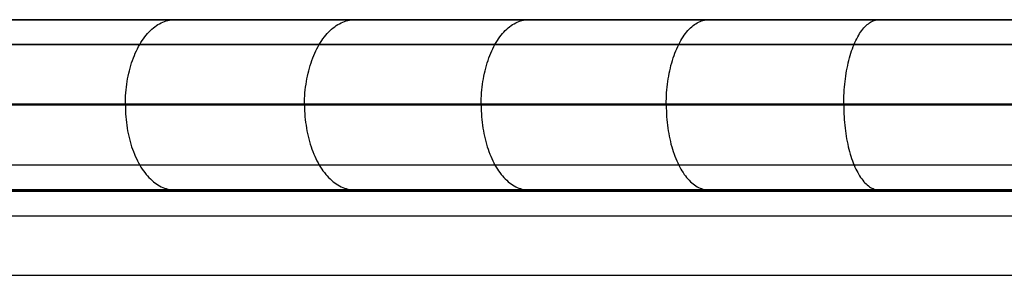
# Model space of a CAD drawing. Header units: millimetres. Extents: x 4627 to 5374, y -356 to 20.
# Tile 24 of 44: x 5027 to 5143, y -10 to 20. Entities that reach past the tile are written whole.
import ezdxf

# ---------------------------------------------------------------- set-up
doc = ezdxf.new("R2010")
doc.units = ezdxf.units.MM
for name, color, linetype, true_color in [('Slope storage bench', 7, 'Continuous', 0x000000), ('Slope storage bench$back', 7, 'Continuous', 0x000000), ('Slope storage bench$Lid', 7, 'Continuous', 0x000000)]:
    doc.layers.add(name, color=color, linetype=linetype, true_color=true_color)

msp = doc.modelspace()

# ---------------------------------------------------------------- linework, layer by layer
at = {"layer": 'Slope storage bench'}
for p, q in [((4712.7, 20, -150), (5292.25, 20, -150)), ((4714.11, 20, -290.1), (5290.83, 20, -290.1)), ((4722.8, 20), (5282.15, 20)), ((4714.11, 17.1, -297.1), (5290.83, 17.1, -297.1)), ((4714.11, 10.1, -300), (5290.83, 10.1, -300)), ((4722.8, 10), (5282.15, 10)), ((5282.15, 0, -280), (4722.8, 0, -280)), ((4722.8, 0), (5282.15, 0)), ((4722.8, 0, -150), (5282.15, 0, -150))]:
    msp.add_line(p, q, dxfattribs=at)
at = {"layer": 'Slope storage bench$back'}
for p, q in [((4722.8, 20), (5282.15, 20)), ((5029.23, 20, 124.05), (5023.62, 20, 120.61)), ((5034.75, 20, 127.63), (5029.23, 20, 124.05)), ((5045.58, 20, 135.12), (5034.75, 20, 127.63)), ((5044.21, 19.72, 137.03), (5044.4, 19.79, 136.76)), ((5044.4, 19.79, 136.76), (5044.6, 19.86, 136.49)), ((5044.6, 19.86, 136.49), (5044.79, 19.91, 136.22)), ((5044.79, 19.91, 136.22), (5044.99, 19.95, 135.94)), ((5044.99, 19.95, 135.94), (5045.19, 19.98, 135.67)), ((5045.19, 19.98, 135.67), (5045.38, 19.99, 135.39)), ((5045.38, 19.99, 135.39), (5045.58, 20, 135.12)), ((5076.99, 20, 158.05), (5045.58, 20, 135.12)), ((5065.42, 19.72, 152.58), (5065.61, 19.79, 152.32)), ((5065.61, 19.79, 152.32), (5065.81, 19.86, 152.05)), ((5065.81, 19.86, 152.05), (5066.01, 19.91, 151.78)), ((5066.01, 19.91, 151.78), (5066.21, 19.95, 151.51)), ((5066.21, 19.95, 151.51), (5066.41, 19.98, 151.23)), ((5066.41, 19.98, 151.23), (5066.61, 19.99, 150.96)), ((5066.61, 19.99, 150.96), (5066.81, 20, 150.69)), ((5087.3, 20, 165.21), (5076.99, 20, 158.05)), ((5085.98, 19.72, 167.16), (5086.17, 19.79, 166.89)), ((5086.17, 19.79, 166.89), (5086.35, 19.86, 166.61)), ((5086.35, 19.86, 166.61), (5086.54, 19.91, 166.34)), ((5086.54, 19.91, 166.34), (5086.73, 19.95, 166.06)), ((5086.73, 19.95, 166.06), (5086.92, 19.98, 165.78)), ((5086.92, 19.98, 165.78), (5087.11, 19.99, 165.49)), ((5087.11, 19.99, 165.49), (5087.3, 20, 165.21)), ((5097.8, 20, 172.09), (5087.3, 20, 165.21)), ((5103.14, 20, 175.4), (5097.8, 20, 172.09)), ((5108.54, 20, 178.61), (5103.14, 20, 175.4)), ((5107.36, 19.72, 180.64), (5107.52, 19.79, 180.36)), ((5107.52, 19.79, 180.36), (5107.69, 19.86, 180.07)), ((5107.69, 19.86, 180.07), (5107.86, 19.91, 179.78)), ((5107.86, 19.91, 179.78), (5108.03, 19.95, 179.49)), ((5108.03, 19.95, 179.49), (5108.2, 19.98, 179.19)), ((5108.2, 19.98, 179.19), (5108.37, 19.99, 178.9)), ((5108.37, 19.99, 178.9), (5108.54, 20, 178.61)), ((5113.47, 20, 181.4), (5108.54, 20, 178.61)), ((5118.46, 20, 184.09), (5113.47, 20, 181.4)), ((5123.51, 20, 186.67), (5118.46, 20, 184.09)), ((5128.62, 20, 189.11), (5123.51, 20, 186.67)), ((5127.63, 19.72, 191.25), (5127.77, 19.79, 190.95)), ((5127.77, 19.79, 190.95), (5127.91, 19.86, 190.65)), ((5127.91, 19.86, 190.65), (5128.05, 19.91, 190.34)), ((5128.05, 19.91, 190.34), (5128.19, 19.95, 190.04)), ((5128.19, 19.95, 190.04), (5128.34, 19.98, 189.73)), ((5128.34, 19.98, 189.73), (5128.48, 19.99, 189.42)), ((5128.48, 19.99, 189.42), (5128.62, 20, 189.11)), ((5133.8, 20, 191.42), (5128.62, 20, 189.11)), ((5139.05, 20, 193.56), (5133.8, 20, 191.42)), ((5141.7, 20, 194.56), (5139.05, 20, 193.56)), ((5144.37, 20, 195.51), (5141.7, 20, 194.56)), ((5042.58, 18.55, 139.32), (5042.75, 18.72, 139.09)), ((5042.75, 18.72, 139.09), (5042.92, 18.88, 138.84)), ((5042.92, 18.88, 138.84), (5043.1, 19.04, 138.59)), ((5043.1, 19.04, 138.59), (5043.28, 19.18, 138.34)), ((5043.28, 19.18, 138.34), (5043.46, 19.31, 138.09)), ((5043.46, 19.31, 138.09), (5043.64, 19.43, 137.83)), ((5043.64, 19.43, 137.83), (5043.83, 19.53, 137.57)), ((5043.83, 19.53, 137.57), (5044.02, 19.63, 137.3)), ((5044.02, 19.63, 137.3), (5044.21, 19.72, 137.03)), ((5063.75, 18.55, 154.85), (5063.92, 18.72, 154.62)), ((5063.92, 18.72, 154.62), (5064.1, 18.88, 154.37)), ((5064.1, 18.88, 154.37), (5064.28, 19.04, 154.13)), ((5064.28, 19.04, 154.13), (5064.47, 19.18, 153.88)), ((5064.47, 19.18, 153.88), (5064.65, 19.31, 153.63)), ((5064.65, 19.31, 153.63), (5064.84, 19.43, 153.37)), ((5064.84, 19.43, 153.37), (5065.03, 19.53, 153.11)), ((5065.03, 19.53, 153.11), (5065.22, 19.63, 152.85)), ((5065.22, 19.63, 152.85), (5065.42, 19.72, 152.58)), ((5084.41, 18.55, 169.5), (5084.57, 18.72, 169.25)), ((5084.57, 18.72, 169.25), (5084.74, 18.88, 169.01)), ((5084.74, 18.88, 169.01), (5084.91, 19.04, 168.75)), ((5084.91, 19.04, 168.75), (5085.08, 19.18, 168.5)), ((5085.08, 19.18, 168.5), (5085.26, 19.31, 168.24)), ((5085.26, 19.31, 168.24), (5085.43, 19.43, 167.97)), ((5085.43, 19.43, 167.97), (5085.61, 19.53, 167.71)), ((5085.61, 19.53, 167.71), (5085.8, 19.63, 167.44)), ((5085.8, 19.63, 167.44), (5085.98, 19.72, 167.16)), ((5105.94, 18.55, 183.08), (5106.09, 18.72, 182.82)), ((5106.09, 18.72, 182.82), (5106.24, 18.88, 182.57)), ((5106.24, 18.88, 182.57), (5106.39, 19.04, 182.3)), ((5106.39, 19.04, 182.3), (5106.55, 19.18, 182.03)), ((5106.55, 19.18, 182.03), (5106.71, 19.31, 181.76)), ((5106.71, 19.31, 181.76), (5106.87, 19.43, 181.49)), ((5106.87, 19.43, 181.49), (5107.03, 19.53, 181.21)), ((5107.03, 19.53, 181.21), (5107.19, 19.63, 180.93)), ((5107.19, 19.63, 180.93), (5107.36, 19.72, 180.64)), ((5126.45, 18.55, 193.81), (5126.58, 18.72, 193.54)), ((5126.58, 18.72, 193.54), (5126.7, 18.88, 193.27)), ((5126.7, 18.88, 193.27), (5126.83, 19.04, 192.99)), ((5126.83, 19.04, 192.99), (5126.96, 19.18, 192.71)), ((5126.96, 19.18, 192.71), (5127.09, 19.31, 192.43)), ((5127.09, 19.31, 192.43), (5127.22, 19.43, 192.14)), ((5127.22, 19.43, 192.14), (5127.36, 19.53, 191.85)), ((5127.36, 19.53, 191.85), (5127.5, 19.63, 191.55)), ((5127.5, 19.63, 191.55), (5127.63, 19.72, 191.25)), ((5041.64, 17.32, 140.64), (5041.78, 17.55, 140.44)), ((5041.78, 17.55, 140.44), (5041.93, 17.77, 140.23)), ((5041.93, 17.77, 140.23), (5042.09, 17.98, 140.01)), ((5042.09, 17.98, 140.01), (5042.25, 18.18, 139.79)), ((5042.25, 18.18, 139.79), (5042.41, 18.37, 139.56)), ((5042.41, 18.37, 139.56), (5042.58, 18.55, 139.32)), ((5062.79, 17.32, 156.16), (5062.94, 17.55, 155.96)), ((5062.94, 17.55, 155.96), (5063.09, 17.77, 155.75)), ((5063.09, 17.77, 155.75), (5063.25, 17.98, 155.53)), ((5063.25, 17.98, 155.53), (5063.41, 18.18, 155.31)), ((5063.41, 18.18, 155.31), (5063.58, 18.37, 155.08)), ((5063.58, 18.37, 155.08), (5063.75, 18.55, 154.85)), ((5083.5, 17.32, 170.84), (5083.64, 17.55, 170.63)), ((5083.64, 17.55, 170.63), (5083.78, 17.77, 170.42)), ((5083.78, 17.77, 170.42), (5083.93, 17.98, 170.19)), ((5083.93, 17.98, 170.19), (5084.09, 18.18, 169.97)), ((5084.09, 18.18, 169.97), (5084.24, 18.37, 169.73)), ((5084.24, 18.37, 169.73), (5084.41, 18.55, 169.5)), ((5105.13, 17.32, 184.48), (5105.26, 17.55, 184.26)), ((5105.26, 17.55, 184.26), (5105.39, 17.77, 184.04)), ((5105.39, 17.77, 184.04), (5105.52, 17.98, 183.81)), ((5105.52, 17.98, 183.81), (5105.66, 18.18, 183.57)), ((5105.66, 18.18, 183.57), (5105.8, 18.37, 183.33)), ((5105.8, 18.37, 183.33), (5105.94, 18.55, 183.08)), ((5125.77, 17.32, 195.28), (5125.88, 17.55, 195.05)), ((5125.88, 17.55, 195.05), (5125.99, 17.77, 194.82)), ((5125.99, 17.77, 194.82), (5126.1, 17.98, 194.57)), ((5126.1, 17.98, 194.57), (5126.22, 18.18, 194.32)), ((5126.22, 18.18, 194.32), (5126.33, 18.37, 194.07)), ((5126.33, 18.37, 194.07), (5126.45, 18.55, 193.81)), ((5030.85, 17.09, 133.49), (5025.47, 17.09, 130)), ((5041.49, 17.09, 140.84), (5030.85, 17.09, 133.49)), ((5040.97, 16.06, 141.57), (5041.1, 16.33, 141.4)), ((5041.1, 16.33, 141.4), (5041.22, 16.59, 141.22)), ((5041.22, 16.59, 141.22), (5041.36, 16.84, 141.04)), ((5041.36, 16.84, 141.04), (5041.49, 17.09, 140.84)), ((5041.49, 17.09, 140.84), (5041.64, 17.32, 140.64)), ((5072.91, 17.09, 163.78), (5041.49, 17.09, 140.84)), ((5062.12, 16.06, 157.07), (5062.24, 16.33, 156.91)), ((5062.24, 16.33, 156.91), (5062.37, 16.59, 156.73)), ((5062.37, 16.59, 156.73), (5062.51, 16.84, 156.55)), ((5062.51, 16.84, 156.55), (5062.65, 17.09, 156.36)), ((5062.65, 17.09, 156.36), (5062.79, 17.32, 156.16)), ((5083.36, 17.09, 171.04), (5072.91, 17.09, 163.78)), ((5082.86, 16.06, 171.78), (5082.98, 16.33, 171.61)), ((5082.98, 16.33, 171.61), (5083.1, 16.59, 171.43)), ((5083.1, 16.59, 171.43), (5083.23, 16.84, 171.24)), ((5083.23, 16.84, 171.24), (5083.36, 17.09, 171.04)), ((5083.36, 17.09, 171.04), (5083.5, 17.32, 170.84)), ((5094.05, 17.09, 178.04), (5083.36, 17.09, 171.04)), ((5099.49, 17.09, 181.41), (5094.05, 17.09, 178.04)), ((5105.01, 17.09, 184.69), (5099.49, 17.09, 181.41)), ((5104.56, 16.06, 185.46), (5104.66, 16.33, 185.28)), ((5104.66, 16.33, 185.28), (5104.77, 16.59, 185.09)), ((5104.77, 16.59, 185.09), (5104.89, 16.84, 184.9)), ((5104.89, 16.84, 184.9), (5105.01, 17.09, 184.69)), ((5105.01, 17.09, 184.69), (5105.13, 17.32, 184.48)), ((5110.06, 17.09, 187.56), (5105.01, 17.09, 184.69)), ((5115.19, 17.09, 190.32), (5110.06, 17.09, 187.56)), ((5120.39, 17.09, 192.98), (5115.19, 17.09, 190.32)), ((5125.67, 17.09, 195.5), (5120.39, 17.09, 192.98)), ((5125.3, 16.06, 196.31), (5125.39, 16.33, 196.12)), ((5125.39, 16.33, 196.12), (5125.48, 16.59, 195.92)), ((5125.48, 16.59, 195.92), (5125.57, 16.84, 195.72)), ((5125.57, 16.84, 195.72), (5125.67, 17.09, 195.5)), ((5125.67, 17.09, 195.5), (5125.77, 17.32, 195.28)), ((5131.04, 17.09, 197.89), (5125.67, 17.09, 195.5)), ((5136.5, 17.09, 200.11), (5131.04, 17.09, 197.89)), ((5139.27, 17.09, 201.16), (5136.5, 17.09, 200.11)), ((5142.06, 17.09, 202.16), (5139.27, 17.09, 201.16)), ((5144.87, 17.09, 203.11), (5142.06, 17.09, 202.16)), ((5040.54, 14.93, 142.18), (5040.64, 15.22, 142.04)), ((5040.64, 15.22, 142.04), (5040.75, 15.51, 141.89)), ((5040.75, 15.51, 141.89), (5040.86, 15.79, 141.73)), ((5040.86, 15.79, 141.73), (5040.97, 16.06, 141.57)), ((5061.68, 14.93, 157.67), (5061.78, 15.22, 157.54)), ((5061.78, 15.22, 157.54), (5061.89, 15.51, 157.39)), ((5061.89, 15.51, 157.39), (5062, 15.79, 157.24)), ((5062, 15.79, 157.24), (5062.12, 16.06, 157.07)), ((5082.44, 14.93, 172.4), (5082.54, 15.22, 172.26)), ((5082.54, 15.22, 172.26), (5082.64, 15.51, 172.11)), ((5082.64, 15.51, 172.11), (5082.75, 15.79, 171.95)), ((5082.75, 15.79, 171.95), (5082.86, 16.06, 171.78)), ((5104.19, 14.93, 186.11), (5104.27, 15.22, 185.96)), ((5104.27, 15.22, 185.96), (5104.36, 15.51, 185.8)), ((5104.36, 15.51, 185.8), (5104.46, 15.79, 185.64)), ((5104.46, 15.79, 185.64), (5104.56, 16.06, 185.46)), ((5124.99, 14.93, 196.99), (5125.06, 15.22, 196.83)), ((5125.06, 15.22, 196.83), (5125.13, 15.51, 196.67)), ((5125.13, 15.51, 196.67), (5125.21, 15.79, 196.5)), ((5125.21, 15.79, 196.5), (5125.3, 16.06, 196.31)), ((5040.2, 13.7, 142.65), (5040.28, 14.01, 142.54)), ((5040.28, 14.01, 142.54), (5040.36, 14.32, 142.43)), ((5040.36, 14.32, 142.43), (5040.45, 14.63, 142.31)), ((5040.45, 14.63, 142.31), (5040.54, 14.93, 142.18)), ((5061.33, 13.7, 158.14), (5061.41, 14.01, 158.04)), ((5061.41, 14.01, 158.04), (5061.49, 14.32, 157.93)), ((5061.49, 14.32, 157.93), (5061.58, 14.63, 157.8)), ((5061.58, 14.63, 157.8), (5061.68, 14.93, 157.67)), ((5082.12, 13.7, 172.88), (5082.19, 14.01, 172.78)), ((5082.19, 14.01, 172.78), (5082.27, 14.32, 172.66)), ((5082.27, 14.32, 172.66), (5082.35, 14.63, 172.53)), ((5082.35, 14.63, 172.53), (5082.44, 14.93, 172.4)), ((5103.89, 13.7, 186.61), (5103.96, 14.01, 186.5)), ((5103.96, 14.01, 186.5), (5104.03, 14.32, 186.38)), ((5104.03, 14.32, 186.38), (5104.1, 14.63, 186.25)), ((5104.1, 14.63, 186.25), (5104.19, 14.93, 186.11)), ((5124.74, 13.7, 197.52), (5124.8, 14.01, 197.4)), ((5124.8, 14.01, 197.4), (5124.86, 14.32, 197.27)), ((5124.86, 14.32, 197.27), (5124.92, 14.63, 197.14)), ((5124.92, 14.63, 197.14), (5124.99, 14.93, 196.99)), ((5040.01, 12.73, 142.91), (5040.07, 13.06, 142.84)), ((5040.07, 13.06, 142.84), (5040.13, 13.38, 142.75)), ((5040.13, 13.38, 142.75), (5040.2, 13.7, 142.65)), ((5061.14, 12.73, 158.41), (5061.2, 13.06, 158.33)), ((5061.2, 13.06, 158.33), (5061.26, 13.38, 158.24)), ((5061.26, 13.38, 158.24), (5061.33, 13.7, 158.14)), ((5081.94, 12.73, 173.15), (5081.99, 13.06, 173.07)), ((5081.99, 13.06, 173.07), (5082.05, 13.38, 172.98)), ((5082.05, 13.38, 172.98), (5082.12, 13.7, 172.88)), ((5103.73, 12.73, 186.89), (5103.78, 13.06, 186.81)), ((5103.78, 13.06, 186.81), (5103.83, 13.38, 186.71)), ((5103.83, 13.38, 186.71), (5103.89, 13.7, 186.61)), ((5124.61, 12.73, 197.81), (5124.65, 13.06, 197.73)), ((5124.65, 13.06, 197.73), (5124.69, 13.38, 197.63)), ((5124.69, 13.38, 197.63), (5124.74, 13.7, 197.52)), ((5039.85, 11.4, 143.14), (5039.88, 11.74, 143.1)), ((5039.88, 11.74, 143.1), (5039.92, 12.07, 143.05)), ((5039.92, 12.07, 143.05), (5039.96, 12.41, 142.98)), ((5039.96, 12.41, 142.98), (5040.01, 12.73, 142.91)), ((5060.97, 11.4, 158.63), (5061.01, 11.74, 158.59)), ((5061.01, 11.74, 158.59), (5061.04, 12.07, 158.54)), ((5061.04, 12.07, 158.54), (5061.09, 12.41, 158.48)), ((5061.09, 12.41, 158.48), (5061.14, 12.73, 158.41)), ((5081.78, 11.4, 173.38), (5081.81, 11.74, 173.34)), ((5081.81, 11.74, 173.34), (5081.85, 12.07, 173.29)), ((5081.85, 12.07, 173.29), (5081.89, 12.41, 173.22)), ((5081.89, 12.41, 173.22), (5081.94, 12.73, 173.15)), ((5103.59, 11.4, 187.13), (5103.62, 11.74, 187.09)), ((5103.62, 11.74, 187.09), (5103.65, 12.07, 187.03)), ((5103.65, 12.07, 187.03), (5103.69, 12.41, 186.97)), ((5103.69, 12.41, 186.97), (5103.73, 12.73, 186.89)), ((5124.49, 11.4, 198.06), (5124.51, 11.74, 198.02)), ((5124.51, 11.74, 198.02), (5124.54, 12.07, 197.96)), ((5124.54, 12.07, 197.96), (5124.57, 12.41, 197.89)), ((5124.57, 12.41, 197.89), (5124.61, 12.73, 197.81)), ((5039.8, 10.39, 143.21), (5039.81, 10.73, 143.2)), ((5039.81, 10.73, 143.2), (5039.83, 11.07, 143.17)), ((5039.83, 11.07, 143.17), (5039.85, 11.4, 143.14)), ((5060.92, 10.39, 158.7), (5060.93, 10.73, 158.68)), ((5060.93, 10.73, 158.68), (5060.95, 11.07, 158.66)), ((5060.95, 11.07, 158.66), (5060.97, 11.4, 158.63)), ((5081.73, 10.39, 173.45), (5081.74, 10.73, 173.44)), ((5081.74, 10.73, 173.44), (5081.76, 11.07, 173.41)), ((5081.76, 11.07, 173.41), (5081.78, 11.4, 173.38)), ((5103.55, 10.39, 187.21), (5103.56, 10.73, 187.19)), ((5103.56, 10.73, 187.19), (5103.57, 11.07, 187.17)), ((5103.57, 11.07, 187.17), (5103.59, 11.4, 187.13)), ((5124.45, 10.39, 198.14), (5124.46, 10.73, 198.13)), ((5124.46, 10.73, 198.13), (5124.47, 11.07, 198.1)), ((5124.47, 11.07, 198.1), (5124.49, 11.4, 198.06)), ((4722.8, 10), (5282.15, 10)), ((5030.77, 10.05, 136.94), (5024.68, 10.05, 132.94)), ((5030.77, 10, 136.94), (5024.68, 10, 132.94)), ((5030.77, 9.95, 136.94), (5024.68, 9.95, 132.94)), ((5079.07, 10.05, 171.65), (5030.77, 10.05, 136.94)), ((5079.07, 10, 171.65), (5030.77, 10, 136.94)), ((5079.07, 9.95, 171.65), (5030.77, 9.95, 136.94)), ((5039.8, 10.05, 143.21), (5039.8, 10.39, 143.21)), ((5039.8, 9.95, 143.21), (5039.8, 9.61, 143.21)), ((5039.8, 9.61, 143.21), (5039.81, 9.27, 143.2)), ((5060.92, 10.05, 158.7), (5060.92, 10.39, 158.7)), ((5060.92, 9.95, 158.7), (5060.92, 9.61, 158.7)), ((5060.92, 9.61, 158.7), (5060.93, 9.27, 158.68)), ((5066.95, 10.05, 163.1), (5066.95, 9.95, 163.1)), ((5091.28, 10.05, 179.73), (5079.07, 10.05, 171.65)), ((5091.28, 10, 179.73), (5079.07, 10, 171.65)), ((5091.28, 9.95, 179.73), (5079.07, 9.95, 171.65)), ((5081.73, 10.05, 173.46), (5081.73, 10.39, 173.45)), ((5081.73, 9.95, 173.46), (5081.73, 9.61, 173.45)), ((5081.73, 9.61, 173.45), (5081.74, 9.27, 173.44)), ((5097.4, 10.05, 183.55), (5091.28, 10.05, 179.73)), ((5097.4, 10, 183.55), (5091.28, 10, 179.73)), ((5097.4, 9.95, 183.55), (5091.28, 9.95, 179.73)), ((5103.55, 10.05, 187.21), (5097.4, 10.05, 183.55)), ((5103.55, 10, 187.21), (5097.4, 10, 183.55)), ((5103.55, 9.95, 187.21), (5097.4, 9.95, 183.55)), ((5103.54, 10.05, 187.21), (5103.55, 10.39, 187.21)), ((5103.54, 9.95, 187.21), (5103.55, 9.61, 187.21)), ((5109.7, 10.05, 190.69), (5103.55, 10.05, 187.21)), ((5109.7, 10, 190.69), (5103.55, 10, 187.21)), ((5109.7, 9.95, 190.69), (5103.55, 9.95, 187.21)), ((5103.55, 9.61, 187.21), (5103.56, 9.27, 187.19)), ((5115.87, 10.05, 193.96), (5109.7, 10.05, 190.69)), ((5115.87, 10, 193.96), (5109.7, 10, 190.69)), ((5115.87, 9.95, 193.96), (5109.7, 9.95, 190.69)), ((5122.05, 10.05, 197.02), (5115.87, 10.05, 193.96)), ((5122.05, 10, 197.02), (5115.87, 10, 193.96)), ((5122.05, 9.95, 197.02), (5115.87, 9.95, 193.96)), ((5128.24, 10.05, 199.85), (5122.05, 10.05, 197.02)), ((5128.24, 10, 199.85), (5122.05, 10, 197.02)), ((5128.24, 9.95, 199.85), (5122.05, 9.95, 197.02)), ((5124.45, 10.05, 198.15), (5124.45, 10.39, 198.14)), ((5124.45, 9.95, 198.15), (5124.45, 9.61, 198.14)), ((5124.45, 9.61, 198.14), (5124.46, 9.27, 198.13)), ((5131.34, 10.05, 201.18), (5128.24, 10.05, 199.85)), ((5131.34, 10, 201.18), (5128.24, 10, 199.85)), ((5131.34, 9.95, 201.18), (5128.24, 9.95, 199.85)), ((5134.44, 10.05, 202.44), (5131.34, 10.05, 201.18)), ((5134.44, 10, 202.44), (5131.34, 10, 201.18)), ((5134.44, 9.95, 202.44), (5131.34, 9.95, 201.18)), ((5137.55, 10.05, 203.63), (5134.44, 10.05, 202.44)), ((5137.55, 10, 203.63), (5134.44, 10, 202.44)), ((5137.55, 9.95, 203.63), (5134.44, 9.95, 202.44)), ((5140.65, 10.05, 204.75), (5137.55, 10.05, 203.63)), ((5140.65, 10, 204.75), (5137.55, 10, 203.63)), ((5140.65, 9.95, 204.75), (5137.55, 9.95, 203.63)), ((5143.76, 10.05, 205.81), (5140.65, 10.05, 204.75)), ((5143.76, 10, 205.81), (5140.65, 10, 204.75)), ((5143.76, 9.95, 205.81), (5140.65, 9.95, 204.75)), ((5039.81, 9.27, 143.2), (5039.83, 8.93, 143.17)), ((5039.83, 8.93, 143.17), (5039.85, 8.6, 143.14)), ((5039.85, 8.6, 143.14), (5039.88, 8.26, 143.1)), ((5039.88, 8.26, 143.1), (5039.92, 7.93, 143.05)), ((5060.93, 9.27, 158.68), (5060.95, 8.93, 158.66)), ((5060.95, 8.93, 158.66), (5060.97, 8.6, 158.63)), ((5060.97, 8.6, 158.63), (5061.01, 8.26, 158.59)), ((5061.01, 8.26, 158.59), (5061.04, 7.93, 158.54)), ((5081.74, 9.27, 173.44), (5081.76, 8.93, 173.41)), ((5081.76, 8.93, 173.41), (5081.78, 8.6, 173.38)), ((5081.78, 8.6, 173.38), (5081.81, 8.26, 173.34)), ((5081.81, 8.26, 173.34), (5081.85, 7.93, 173.29)), ((5103.56, 9.27, 187.19), (5103.57, 8.93, 187.17)), ((5103.57, 8.93, 187.17), (5103.59, 8.6, 187.13)), ((5103.59, 8.6, 187.13), (5103.62, 8.26, 187.09)), ((5103.62, 8.26, 187.09), (5103.65, 7.93, 187.03)), ((5124.46, 9.27, 198.13), (5124.47, 8.93, 198.1)), ((5124.47, 8.93, 198.1), (5124.49, 8.6, 198.06)), ((5124.49, 8.6, 198.06), (5124.51, 8.26, 198.02)), ((5124.51, 8.26, 198.02), (5124.54, 7.93, 197.96)), ((5039.92, 7.93, 143.05), (5039.96, 7.59, 142.98)), ((5039.96, 7.59, 142.98), (5040.01, 7.27, 142.91)), ((5040.01, 7.27, 142.91), (5040.07, 6.94, 142.84)), ((5061.04, 7.93, 158.54), (5061.09, 7.59, 158.48)), ((5061.09, 7.59, 158.48), (5061.14, 7.27, 158.41)), ((5061.14, 7.27, 158.41), (5061.2, 6.94, 158.33)), ((5081.85, 7.93, 173.29), (5081.89, 7.59, 173.22)), ((5081.89, 7.59, 173.22), (5081.94, 7.27, 173.15)), ((5081.94, 7.27, 173.15), (5081.99, 6.94, 173.07)), ((5103.65, 7.93, 187.03), (5103.69, 7.59, 186.97)), ((5103.69, 7.59, 186.97), (5103.73, 7.27, 186.89)), ((5103.73, 7.27, 186.89), (5103.78, 6.94, 186.81)), ((5124.54, 7.93, 197.96), (5124.57, 7.59, 197.89)), ((5124.57, 7.59, 197.89), (5124.61, 7.27, 197.81)), ((5124.61, 7.27, 197.81), (5124.65, 6.94, 197.73)), ((5040.07, 6.94, 142.84), (5040.13, 6.62, 142.75)), ((5040.13, 6.62, 142.75), (5040.2, 6.3, 142.65)), ((5040.2, 6.3, 142.65), (5040.28, 5.99, 142.54)), ((5040.28, 5.99, 142.54), (5040.36, 5.68, 142.43)), ((5061.2, 6.94, 158.33), (5061.26, 6.62, 158.24)), ((5061.26, 6.62, 158.24), (5061.33, 6.3, 158.14)), ((5061.33, 6.3, 158.14), (5061.41, 5.99, 158.04)), ((5061.41, 5.99, 158.04), (5061.49, 5.68, 157.93)), ((5081.99, 6.94, 173.07), (5082.05, 6.62, 172.98)), ((5082.05, 6.62, 172.98), (5082.12, 6.3, 172.88)), ((5082.12, 6.3, 172.88), (5082.19, 5.99, 172.78)), ((5082.19, 5.99, 172.78), (5082.27, 5.68, 172.66)), ((5103.78, 6.94, 186.81), (5103.83, 6.62, 186.71)), ((5103.83, 6.62, 186.71), (5103.89, 6.3, 186.61)), ((5103.89, 6.3, 186.61), (5103.96, 5.99, 186.5)), ((5103.96, 5.99, 186.5), (5104.03, 5.68, 186.38)), ((5124.65, 6.94, 197.73), (5124.69, 6.62, 197.63)), ((5124.69, 6.62, 197.63), (5124.74, 6.3, 197.52)), ((5124.74, 6.3, 197.52), (5124.8, 5.99, 197.4)), ((5124.8, 5.99, 197.4), (5124.86, 5.68, 197.27)), ((5040.36, 5.68, 142.43), (5040.45, 5.37, 142.31)), ((5040.45, 5.37, 142.31), (5040.54, 5.07, 142.18)), ((5040.54, 5.07, 142.18), (5040.64, 4.78, 142.04)), ((5040.64, 4.78, 142.04), (5040.75, 4.49, 141.89)), ((5061.49, 5.68, 157.93), (5061.58, 5.37, 157.8)), ((5061.58, 5.37, 157.8), (5061.68, 5.07, 157.67)), ((5061.68, 5.07, 157.67), (5061.78, 4.78, 157.54)), ((5061.78, 4.78, 157.54), (5061.89, 4.49, 157.39)), ((5082.27, 5.68, 172.66), (5082.35, 5.37, 172.53)), ((5082.35, 5.37, 172.53), (5082.44, 5.07, 172.4)), ((5082.44, 5.07, 172.4), (5082.54, 4.78, 172.26)), ((5082.54, 4.78, 172.26), (5082.64, 4.49, 172.11)), ((5104.03, 5.68, 186.38), (5104.1, 5.37, 186.25)), ((5104.1, 5.37, 186.25), (5104.19, 5.07, 186.11)), ((5104.19, 5.07, 186.11), (5104.27, 4.78, 185.96)), ((5104.27, 4.78, 185.96), (5104.36, 4.49, 185.8)), ((5124.86, 5.68, 197.27), (5124.92, 5.37, 197.14)), ((5124.92, 5.37, 197.14), (5124.99, 5.07, 196.99)), ((5124.99, 5.07, 196.99), (5125.06, 4.78, 196.83)), ((5125.06, 4.78, 196.83), (5125.13, 4.49, 196.67)), ((5040.75, 4.49, 141.89), (5040.86, 4.21, 141.73)), ((5040.86, 4.21, 141.73), (5040.97, 3.94, 141.57)), ((5040.97, 3.94, 141.57), (5041.1, 3.67, 141.4)), ((5041.1, 3.67, 141.4), (5041.22, 3.41, 141.22)), ((5061.89, 4.49, 157.39), (5062, 4.21, 157.24)), ((5062, 4.21, 157.24), (5062.12, 3.94, 157.07)), ((5062.12, 3.94, 157.07), (5062.24, 3.67, 156.91)), ((5062.24, 3.67, 156.91), (5062.37, 3.41, 156.73)), ((5082.64, 4.49, 172.11), (5082.75, 4.21, 171.95)), ((5082.75, 4.21, 171.95), (5082.86, 3.94, 171.78)), ((5082.86, 3.94, 171.78), (5082.98, 3.67, 171.61)), ((5082.98, 3.67, 171.61), (5083.1, 3.41, 171.43)), ((5104.36, 4.49, 185.8), (5104.46, 4.21, 185.64)), ((5104.46, 4.21, 185.64), (5104.56, 3.94, 185.46)), ((5104.56, 3.94, 185.46), (5104.66, 3.67, 185.28)), ((5104.66, 3.67, 185.28), (5104.77, 3.41, 185.09)), ((5125.13, 4.49, 196.67), (5125.21, 4.21, 196.5)), ((5125.21, 4.21, 196.5), (5125.3, 3.94, 196.31)), ((5125.3, 3.94, 196.31), (5125.39, 3.67, 196.12)), ((5125.39, 3.67, 196.12), (5125.48, 3.41, 195.92)), ((5030.85, 2.91, 133.49), (5025.47, 2.91, 130)), ((5041.49, 2.91, 140.84), (5030.85, 2.91, 133.49)), ((5041.22, 3.41, 141.22), (5041.36, 3.16, 141.04)), ((5041.36, 3.16, 141.04), (5041.49, 2.91, 140.84)), ((5072.91, 2.91, 163.78), (5041.49, 2.91, 140.84)), ((5041.49, 2.91, 140.84), (5041.64, 2.68, 140.64)), ((5041.64, 2.68, 140.64), (5041.78, 2.45, 140.44)), ((5041.78, 2.45, 140.44), (5041.93, 2.23, 140.23)), ((5062.37, 3.41, 156.73), (5062.51, 3.16, 156.55)), ((5062.51, 3.16, 156.55), (5062.65, 2.91, 156.36)), ((5062.65, 2.91, 156.36), (5062.79, 2.68, 156.16)), ((5062.79, 2.68, 156.16), (5062.94, 2.45, 155.96)), ((5062.94, 2.45, 155.96), (5063.09, 2.23, 155.75)), ((5083.36, 2.91, 171.04), (5072.91, 2.91, 163.78)), ((5083.1, 3.41, 171.43), (5083.23, 3.16, 171.24)), ((5083.23, 3.16, 171.24), (5083.36, 2.91, 171.04)), ((5094.05, 2.91, 178.04), (5083.36, 2.91, 171.04)), ((5083.36, 2.91, 171.04), (5083.5, 2.68, 170.84)), ((5083.5, 2.68, 170.84), (5083.64, 2.45, 170.63)), ((5083.64, 2.45, 170.63), (5083.78, 2.23, 170.42)), ((5099.49, 2.91, 181.41), (5094.05, 2.91, 178.04)), ((5105.01, 2.91, 184.69), (5099.49, 2.91, 181.41)), ((5104.77, 3.41, 185.09), (5104.89, 3.16, 184.9)), ((5104.89, 3.16, 184.9), (5105.01, 2.91, 184.69)), ((5110.06, 2.91, 187.56), (5105.01, 2.91, 184.69)), ((5105.01, 2.91, 184.69), (5105.13, 2.68, 184.48)), ((5105.13, 2.68, 184.48), (5105.26, 2.45, 184.26)), ((5105.26, 2.45, 184.26), (5105.39, 2.23, 184.04)), ((5115.19, 2.91, 190.32), (5110.06, 2.91, 187.56)), ((5120.39, 2.91, 192.98), (5115.19, 2.91, 190.32)), ((5125.67, 2.91, 195.5), (5120.39, 2.91, 192.98)), ((5125.48, 3.41, 195.92), (5125.57, 3.16, 195.72)), ((5125.57, 3.16, 195.72), (5125.67, 2.91, 195.5)), ((5131.04, 2.91, 197.89), (5125.67, 2.91, 195.5)), ((5125.67, 2.91, 195.5), (5125.77, 2.68, 195.28)), ((5125.77, 2.68, 195.28), (5125.88, 2.45, 195.05)), ((5125.88, 2.45, 195.05), (5125.99, 2.23, 194.82)), ((5136.5, 2.91, 200.11), (5131.04, 2.91, 197.89)), ((5139.27, 2.91, 201.16), (5136.5, 2.91, 200.11)), ((5142.06, 2.91, 202.16), (5139.27, 2.91, 201.16)), ((5144.87, 2.91, 203.11), (5142.06, 2.91, 202.16)), ((5041.93, 2.23, 140.23), (5042.09, 2.02, 140.01)), ((5042.09, 2.02, 140.01), (5042.25, 1.82, 139.79)), ((5042.25, 1.82, 139.79), (5042.41, 1.63, 139.56)), ((5042.41, 1.63, 139.56), (5042.58, 1.45, 139.32)), ((5042.58, 1.45, 139.32), (5042.75, 1.28, 139.09)), ((5042.75, 1.28, 139.09), (5042.92, 1.12, 138.84)), ((5063.09, 2.23, 155.75), (5063.25, 2.02, 155.53)), ((5063.25, 2.02, 155.53), (5063.41, 1.82, 155.31)), ((5063.41, 1.82, 155.31), (5063.58, 1.63, 155.08)), ((5063.58, 1.63, 155.08), (5063.75, 1.45, 154.85)), ((5063.75, 1.45, 154.85), (5063.92, 1.28, 154.62)), ((5063.92, 1.28, 154.62), (5064.1, 1.12, 154.37)), ((5083.78, 2.23, 170.42), (5083.93, 2.02, 170.19)), ((5083.93, 2.02, 170.19), (5084.09, 1.82, 169.97)), ((5084.09, 1.82, 169.97), (5084.24, 1.63, 169.73)), ((5084.24, 1.63, 169.73), (5084.41, 1.45, 169.5)), ((5084.41, 1.45, 169.5), (5084.57, 1.28, 169.25)), ((5084.57, 1.28, 169.25), (5084.74, 1.12, 169.01)), ((5105.39, 2.23, 184.04), (5105.52, 2.02, 183.81)), ((5105.52, 2.02, 183.81), (5105.66, 1.82, 183.57)), ((5105.66, 1.82, 183.57), (5105.8, 1.63, 183.33)), ((5105.8, 1.63, 183.33), (5105.94, 1.45, 183.08)), ((5105.94, 1.45, 183.08), (5106.09, 1.28, 182.82)), ((5106.09, 1.28, 182.82), (5106.24, 1.12, 182.57)), ((5125.99, 2.23, 194.82), (5126.1, 2.02, 194.57)), ((5126.1, 2.02, 194.57), (5126.22, 1.82, 194.32)), ((5126.22, 1.82, 194.32), (5126.33, 1.63, 194.07)), ((5126.33, 1.63, 194.07), (5126.45, 1.45, 193.81)), ((5126.45, 1.45, 193.81), (5126.58, 1.28, 193.54)), ((5126.58, 1.28, 193.54), (5126.7, 1.12, 193.27)), ((4722.8, 0), (5282.15, 0)), ((5029.23, 0, 124.05), (5023.62, 0, 120.61)), ((5034.75, 0, 127.63), (5029.23, 0, 124.05)), ((5045.58, 0, 135.12), (5034.75, 0, 127.63)), ((5042.92, 1.12, 138.84), (5043.1, 0.96, 138.59)), ((5043.1, 0.96, 138.59), (5043.28, 0.82, 138.34)), ((5043.28, 0.82, 138.34), (5043.46, 0.69, 138.09)), ((5043.46, 0.69, 138.09), (5043.64, 0.57, 137.83)), ((5043.64, 0.57, 137.83), (5043.83, 0.47, 137.57)), ((5043.83, 0.47, 137.57), (5044.02, 0.37, 137.3)), ((5044.02, 0.37, 137.3), (5044.21, 0.28, 137.03)), ((5044.21, 0.28, 137.03), (5044.4, 0.21, 136.76)), ((5044.4, 0.21, 136.76), (5044.6, 0.14, 136.49)), ((5044.6, 0.14, 136.49), (5044.79, 0.09, 136.22)), ((5044.79, 0.09, 136.22), (5044.99, 0.05, 135.94)), ((5044.99, 0.05, 135.94), (5045.19, 0.02, 135.67)), ((5045.19, 0.02, 135.67), (5045.38, 0.01, 135.39)), ((5045.38, 0.01, 135.39), (5045.58, 0, 135.12)), ((5076.99, 0, 158.05), (5045.58, 0, 135.12)), ((5064.1, 1.12, 154.37), (5064.28, 0.96, 154.13)), ((5064.28, 0.96, 154.13), (5064.47, 0.82, 153.88)), ((5064.47, 0.82, 153.88), (5064.65, 0.69, 153.63)), ((5064.65, 0.69, 153.63), (5064.84, 0.57, 153.37)), ((5064.84, 0.57, 153.37), (5065.03, 0.47, 153.11)), ((5065.03, 0.47, 153.11), (5065.22, 0.37, 152.85)), ((5065.22, 0.37, 152.85), (5065.42, 0.28, 152.58)), ((5065.42, 0.28, 152.58), (5065.61, 0.21, 152.32)), ((5065.61, 0.21, 152.32), (5065.81, 0.14, 152.05)), ((5065.81, 0.14, 152.05), (5066.01, 0.09, 151.78)), ((5066.01, 0.09, 151.78), (5066.21, 0.05, 151.51)), ((5066.21, 0.05, 151.51), (5066.41, 0.02, 151.23)), ((5066.41, 0.02, 151.23), (5066.61, 0.01, 150.96)), ((5066.61, 0.01, 150.96), (5066.81, 0, 150.69)), ((5087.3, 0, 165.21), (5076.99, 0, 158.05)), ((5084.74, 1.12, 169.01), (5084.91, 0.96, 168.75)), ((5084.91, 0.96, 168.75), (5085.08, 0.82, 168.5)), ((5085.08, 0.82, 168.5), (5085.26, 0.69, 168.24)), ((5085.26, 0.69, 168.24), (5085.43, 0.57, 167.97)), ((5085.43, 0.57, 167.97), (5085.61, 0.47, 167.71)), ((5085.61, 0.47, 167.71), (5085.8, 0.37, 167.44)), ((5085.8, 0.37, 167.44), (5085.98, 0.28, 167.16)), ((5085.98, 0.28, 167.16), (5086.17, 0.21, 166.89)), ((5086.17, 0.21, 166.89), (5086.35, 0.14, 166.61)), ((5086.35, 0.14, 166.61), (5086.54, 0.09, 166.34)), ((5086.54, 0.09, 166.34), (5086.73, 0.05, 166.06)), ((5086.73, 0.05, 166.06), (5086.92, 0.02, 165.78)), ((5086.92, 0.02, 165.78), (5087.11, 0.01, 165.49)), ((5087.11, 0.01, 165.49), (5087.3, 0, 165.21)), ((5097.8, 0, 172.09), (5087.3, 0, 165.21)), ((5103.14, 0, 175.4), (5097.8, 0, 172.09)), ((5108.54, 0, 178.61), (5103.14, 0, 175.4)), ((5106.24, 1.12, 182.57), (5106.39, 0.96, 182.3)), ((5106.39, 0.96, 182.3), (5106.55, 0.82, 182.03)), ((5106.55, 0.82, 182.03), (5106.71, 0.69, 181.76)), ((5106.71, 0.69, 181.76), (5106.87, 0.57, 181.49)), ((5106.87, 0.57, 181.49), (5107.03, 0.47, 181.21)), ((5107.03, 0.47, 181.21), (5107.19, 0.37, 180.93)), ((5107.19, 0.37, 180.93), (5107.36, 0.28, 180.64)), ((5107.36, 0.28, 180.64), (5107.52, 0.21, 180.36)), ((5107.52, 0.21, 180.36), (5107.69, 0.14, 180.07)), ((5107.69, 0.14, 180.07), (5107.86, 0.09, 179.78)), ((5107.86, 0.09, 179.78), (5108.03, 0.05, 179.49)), ((5108.03, 0.05, 179.49), (5108.2, 0.02, 179.19)), ((5108.2, 0.02, 179.19), (5108.37, 0.01, 178.9)), ((5108.37, 0.01, 178.9), (5108.54, 0, 178.61)), ((5113.47, 0, 181.4), (5108.54, 0, 178.61)), ((5118.46, 0, 184.09), (5113.47, 0, 181.4)), ((5123.51, 0, 186.67), (5118.46, 0, 184.09)), ((5128.62, 0, 189.11), (5123.51, 0, 186.67)), ((5126.7, 1.12, 193.27), (5126.83, 0.96, 192.99)), ((5126.83, 0.96, 192.99), (5126.96, 0.82, 192.71)), ((5126.96, 0.82, 192.71), (5127.09, 0.69, 192.43)), ((5127.09, 0.69, 192.43), (5127.22, 0.57, 192.14)), ((5127.22, 0.57, 192.14), (5127.36, 0.47, 191.85)), ((5127.36, 0.47, 191.85), (5127.5, 0.37, 191.55)), ((5127.5, 0.37, 191.55), (5127.63, 0.28, 191.25)), ((5127.63, 0.28, 191.25), (5127.77, 0.21, 190.95)), ((5127.77, 0.21, 190.95), (5127.91, 0.14, 190.65)), ((5127.91, 0.14, 190.65), (5128.05, 0.09, 190.34)), ((5128.05, 0.09, 190.34), (5128.19, 0.05, 190.04)), ((5128.19, 0.05, 190.04), (5128.34, 0.02, 189.73)), ((5128.34, 0.02, 189.73), (5128.48, 0.01, 189.42)), ((5128.48, 0.01, 189.42), (5128.62, 0, 189.11)), ((5133.8, 0, 191.42), (5128.62, 0, 189.11)), ((5139.05, 0, 193.56), (5133.8, 0, 191.42)), ((5141.7, 0, 194.56), (5139.05, 0, 193.56)), ((5144.37, 0, 195.51), (5141.7, 0, 194.56))]:
    msp.add_line(p, q, dxfattribs=at)
at = {"layer": 'Slope storage bench$Lid'}
for p, q in [((4702.8, -0.14, 10.1), (5302.15, -0.14, 10.1)), ((4702.8, -0.14, 9.9), (5302.15, -0.14, 9.9)), ((4702.8, -0.14, 10), (5302.15, -0.14, 10)), ((4703.84, -3.04, 17.1), (5301.08, -3.04, 17.1)), ((4703.84, -3.04, 2.9), (5301.08, -3.04, 2.9)), ((4706.39, -10.04, 20), (5298.45, -10.04, 20)), ((4706.39, -10.04), (5298.45, -10.04))]:
    msp.add_line(p, q, dxfattribs=at)

doc.saveas('drawing.dxf')
